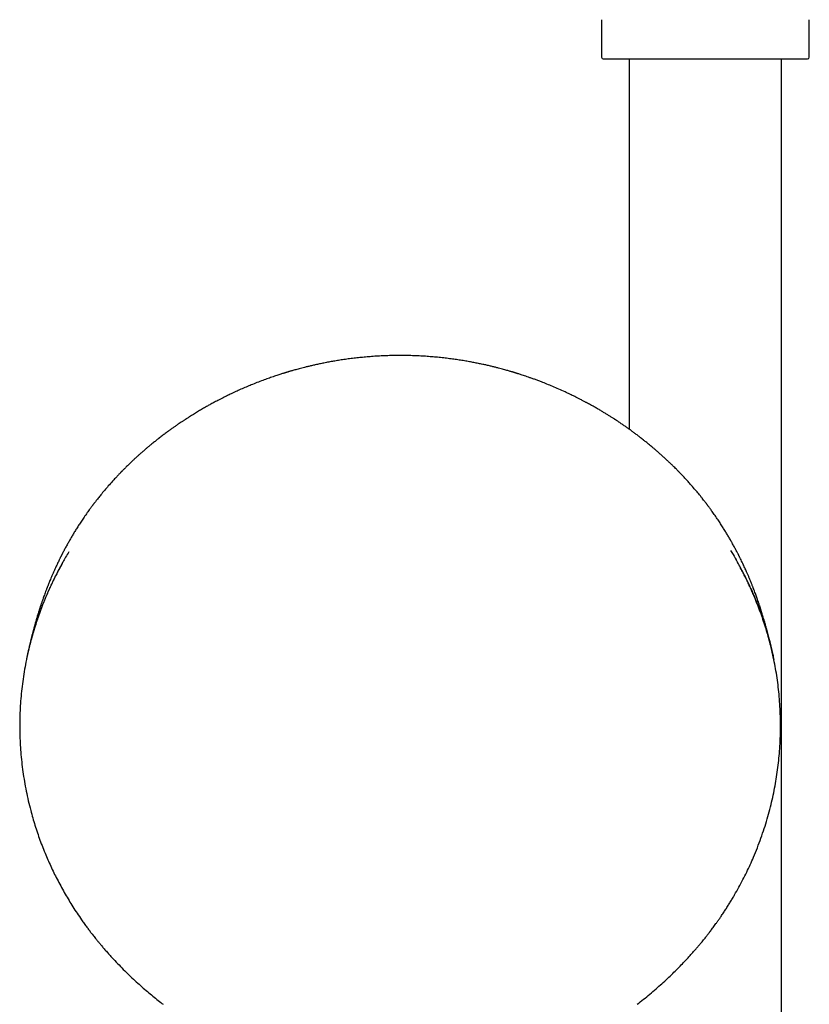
# Model space of a CAD drawing. Header units: millimetres. Extents: x 8 to 1785, y 12 to 2725.
# Tile 15 of 19: x 807 to 921, y 2259 to 2401. Entities that reach past the tile are written whole.
import ezdxf

# ---------------------------------------------------------------- set-up
doc = ezdxf.new("R2010")
doc.units = ezdxf.units.MM

msp = doc.modelspace()

# ---------------------------------------------------------------- linework, layer by layer
at = {"color": 7, "linetype": 'Continuous', "lineweight": 30}
for p, q in [((891, 2401.34), (891, 2395.92)), ((921, 2395.92), (921, 2401.34)), ((895, 2395.67), (895, 2342.18)), ((917, 2127.64), (917, 2395.67)), ((915.89, 2308.9), (915.88, 2308.91)), ((827.7, 2259.11), (827.7, 2259.11)), ((896.13, 2259.11), (896.13, 2259.11))]:
    msp.add_line(p, q, dxfattribs=at)
for centre, start, end in [((891.25, 2395.92), 180, 270), ((920.75, 2395.92), 270, 0)]:
    msp.add_arc(centre, 0.25, start, end, dxfattribs=at)
for points, knots in [([(891.25, 2395.67), (891.25, 2395.67), (891.26, 2395.67), (891.31, 2395.67), (891.38, 2395.67), (891.49, 2395.67), (891.64, 2395.67), (891.82, 2395.67), (892.03, 2395.67), (892.27, 2395.67), (892.51, 2395.67), (892.77, 2395.67), (893.04, 2395.67), (893.33, 2395.67), (893.68, 2395.67), (894.08, 2395.67), (894.55, 2395.67), (895.04, 2395.67), (895.57, 2395.67), (896.12, 2395.67), (896.7, 2395.67), (897.3, 2395.67), (897.92, 2395.67), (898.56, 2395.67), (899.21, 2395.67), (899.88, 2395.67), (900.59, 2395.67), (901.34, 2395.67), (902.12, 2395.67), (902.91, 2395.67), (903.69, 2395.67), (904.46, 2395.67), (905.23, 2395.67), (905.97, 2395.67), (906.68, 2395.67), (907.35, 2395.67), (908.02, 2395.67), (908.7, 2395.67), (909.39, 2395.67), (910.08, 2395.67), (910.76, 2395.67), (911.39, 2395.67), (911.98, 2395.67), (912.52, 2395.67), (913.05, 2395.67), (913.57, 2395.67), (914.12, 2395.67), (914.7, 2395.67), (915.3, 2395.67), (915.88, 2395.67), (916.43, 2395.67), (916.96, 2395.67), (917.45, 2395.67), (917.92, 2395.67), (918.35, 2395.67), (918.74, 2395.67), (919.1, 2395.67), (919.43, 2395.67), (919.73, 2395.67), (920, 2395.67), (920.24, 2395.67), (920.43, 2395.67), (920.57, 2395.67), (920.68, 2395.67), (920.74, 2395.67), (920.75, 2395.67), (920.75, 2395.67)], [0, 0, 0, 0, 0.014579, 0.029126, 0.043671, 0.058246, 0.073705, 0.089124, 0.104541, 0.119991, 0.13288, 0.145736, 0.158579, 0.171431, 0.184313, 0.200762, 0.217164, 0.233563, 0.250003, 0.266452, 0.282854, 0.299253, 0.315693, 0.331797, 0.347858, 0.363916, 0.380013, 0.397675, 0.415293, 0.432921, 0.450093, 0.466729, 0.483349, 0.5, 0.514581, 0.529129, 0.543674, 0.558246, 0.573705, 0.589124, 0.604541, 0.619991, 0.63288, 0.645736, 0.658579, 0.671431, 0.684313, 0.700762, 0.717164, 0.733563, 0.750003, 0.766452, 0.782854, 0.799253, 0.815693, 0.831797, 0.847858, 0.863916, 0.880013, 0.897675, 0.915293, 0.932921, 0.950092, 0.966726, 0.983347, 1, 1, 1, 1]), ([(861.91, 2352.83), (861.57, 2352.83), (860.9, 2352.83), (859.91, 2352.8), (858.95, 2352.76), (858.03, 2352.7), (857.15, 2352.63), (856.3, 2352.55), (855.46, 2352.46), (854.63, 2352.36), (853.82, 2352.25), (853.05, 2352.13), (852.31, 2352.01), (851.61, 2351.88), (850.93, 2351.75), (850.29, 2351.62), (849.68, 2351.49), (849.12, 2351.36), (848.61, 2351.24), (848.14, 2351.13), (847.72, 2351.02), (847.35, 2350.92), (847.02, 2350.83), (846.72, 2350.75), (846.45, 2350.67), (846.23, 2350.61), (846.03, 2350.55), (845.87, 2350.5), (845.74, 2350.47), (845.64, 2350.43), (845.55, 2350.41), (845.48, 2350.39), (845.39, 2350.36), (845.26, 2350.32), (845.1, 2350.27), (844.9, 2350.21), (844.67, 2350.13), (844.4, 2350.05), (844.09, 2349.94), (843.75, 2349.83), (843.39, 2349.71), (843.03, 2349.58), (842.66, 2349.45), (842.14, 2349.26), (841.45, 2349), (840.64, 2348.68), (839.86, 2348.35), (839.11, 2348.03), (838.36, 2347.7), (837.69, 2347.39), (837.1, 2347.1), (836.61, 2346.86), (836.17, 2346.64), (835.78, 2346.44), (835.44, 2346.26), (835.13, 2346.1), (834.85, 2345.95), (834.61, 2345.82), (834.4, 2345.7), (834.19, 2345.58), (833.94, 2345.44), (833.67, 2345.29), (833.38, 2345.12), (833.09, 2344.95), (832.79, 2344.78), (832.49, 2344.6), (832.2, 2344.42), (831.91, 2344.24), (831.64, 2344.07), (831.41, 2343.92), (831.22, 2343.8), (831.08, 2343.71), (830.97, 2343.64), (830.87, 2343.58), (830.76, 2343.5), (830.62, 2343.41), (830.47, 2343.31), (830.26, 2343.17), (830, 2343), (829.68, 2342.78), (829.33, 2342.53), (828.95, 2342.27), (828.54, 2341.97), (828.11, 2341.66), (827.65, 2341.31), (827.34, 2341.08), (827.18, 2340.95)], [0, 0, 0, 0, 0.027439, 0.053917, 0.079447, 0.104043, 0.127717, 0.150479, 0.172338, 0.195351, 0.217294, 0.238177, 0.258007, 0.276793, 0.295585, 0.313219, 0.329701, 0.345037, 0.359234, 0.372296, 0.383576, 0.393855, 0.403136, 0.411421, 0.418712, 0.425118, 0.430498, 0.434876, 0.438501, 0.441447, 0.443714, 0.445461, 0.44785, 0.451292, 0.455786, 0.461332, 0.467928, 0.475572, 0.484263, 0.493998, 0.504297, 0.51459, 0.524876, 0.535155, 0.559356, 0.583519, 0.605404, 0.627258, 0.64908, 0.67082, 0.686843, 0.701458, 0.714669, 0.72648, 0.736895, 0.745917, 0.754089, 0.762528, 0.767665, 0.774052, 0.781688, 0.790445, 0.799329, 0.808128, 0.81763, 0.827032, 0.836333, 0.845534, 0.854161, 0.861603, 0.867858, 0.871943, 0.875297, 0.87821, 0.881794, 0.88616, 0.891199, 0.896687, 0.906145, 0.916678, 0.92828, 0.940839, 0.954285, 0.968625, 0.983863, 1, 1, 1, 1]), ([(896.64, 2340.95), (896.5, 2341.06), (896.23, 2341.27), (895.82, 2341.58), (895.41, 2341.88), (895.01, 2342.17), (894.6, 2342.46), (894.25, 2342.71), (893.96, 2342.91), (893.74, 2343.06), (893.53, 2343.2), (893.35, 2343.32), (893.21, 2343.41), (893.12, 2343.47), (893.05, 2343.52), (892.98, 2343.56), (892.9, 2343.62), (892.79, 2343.69), (892.65, 2343.78), (892.48, 2343.88), (892.29, 2344), (892.1, 2344.12), (891.91, 2344.24), (891.64, 2344.41), (891.3, 2344.62), (890.94, 2344.83), (890.65, 2345.01), (890.41, 2345.15), (890.16, 2345.29), (889.92, 2345.42), (889.67, 2345.56), (889.45, 2345.69), (889.27, 2345.79), (889.14, 2345.86), (889.04, 2345.91), (888.94, 2345.97), (888.82, 2346.03), (888.67, 2346.11), (888.5, 2346.2), (888.31, 2346.3), (888.09, 2346.42), (887.69, 2346.62), (887.13, 2346.9), (886.43, 2347.25), (885.66, 2347.61), (884.84, 2347.98), (883.97, 2348.35), (883.13, 2348.7), (882.42, 2348.98), (881.82, 2349.21), (881.33, 2349.39), (880.87, 2349.55), (880.45, 2349.7), (880.07, 2349.83), (879.72, 2349.95), (879.42, 2350.05), (879.16, 2350.13), (878.94, 2350.2), (878.78, 2350.25), (878.65, 2350.29), (878.55, 2350.32), (878.47, 2350.35), (878.41, 2350.37), (878.35, 2350.39), (878.28, 2350.41), (878.19, 2350.44), (878.06, 2350.47), (877.9, 2350.52), (877.69, 2350.58), (877.45, 2350.65), (877.17, 2350.73), (876.85, 2350.82), (876.49, 2350.92), (876.1, 2351.02), (875.66, 2351.13), (875.19, 2351.25), (874.67, 2351.37), (874.12, 2351.5), (873.52, 2351.62), (872.9, 2351.75), (872.24, 2351.88), (871.55, 2352), (870.82, 2352.13), (870.06, 2352.24), (869.25, 2352.35), (868.41, 2352.46), (867.55, 2352.55), (866.67, 2352.63), (865.79, 2352.7), (864.87, 2352.76), (863.92, 2352.8), (862.93, 2352.83), (862.25, 2352.83), (861.91, 2352.83)], [0, 0, 0, 0, 0.014007, 0.027698, 0.04115, 0.054558, 0.068124, 0.081852, 0.089166, 0.096525, 0.103573, 0.109441, 0.114086, 0.116877, 0.118912, 0.12077, 0.123409, 0.126844, 0.131358, 0.136769, 0.142936, 0.149092, 0.155126, 0.161037, 0.174481, 0.187238, 0.19459, 0.202007, 0.2095, 0.217071, 0.224718, 0.232259, 0.237467, 0.241273, 0.243722, 0.246587, 0.250784, 0.255017, 0.260074, 0.265956, 0.272664, 0.280023, 0.301703, 0.322776, 0.343239, 0.369683, 0.395021, 0.419246, 0.442353, 0.456724, 0.470623, 0.483773, 0.495797, 0.50669, 0.516284, 0.52478, 0.532179, 0.538476, 0.54272, 0.546259, 0.54909, 0.551215, 0.552955, 0.554374, 0.556102, 0.558706, 0.562205, 0.566599, 0.572331, 0.579103, 0.586917, 0.595777, 0.605683, 0.61664, 0.62865, 0.641718, 0.655848, 0.671044, 0.687311, 0.704656, 0.722326, 0.741002, 0.760689, 0.781395, 0.803129, 0.8259, 0.849718, 0.872481, 0.896142, 0.920713, 0.946204, 0.972629, 1, 1, 1, 1]), ([(827.18, 2340.96), (827.17, 2340.94), (827.15, 2340.93), (827.11, 2340.9), (827.08, 2340.87), (827.06, 2340.86), (827.04, 2340.84), (827.02, 2340.83), (827, 2340.81), (826.96, 2340.78), (826.89, 2340.72), (826.77, 2340.63), (826.61, 2340.5), (826.41, 2340.34), (826.17, 2340.15), (825.9, 2339.93), (825.6, 2339.68), (825.27, 2339.4), (824.92, 2339.1), (824.57, 2338.8), (824.23, 2338.5), (823.92, 2338.21), (823.6, 2337.92), (823.28, 2337.62), (822.96, 2337.32), (822.68, 2337.05), (822.44, 2336.81), (822.24, 2336.62), (822.07, 2336.45), (821.93, 2336.31), (821.82, 2336.19), (821.74, 2336.11), (821.68, 2336.06), (821.64, 2336.01), (821.58, 2335.95), (821.51, 2335.88), (821.42, 2335.78), (821.3, 2335.66), (821.15, 2335.51), (820.98, 2335.32), (820.79, 2335.11), (820.58, 2334.89), (820.24, 2334.51), (819.78, 2334), (819.22, 2333.35), (818.79, 2332.83), (818.49, 2332.45), (818.29, 2332.22), (818.12, 2332), (817.97, 2331.8), (817.85, 2331.64), (817.75, 2331.51), (817.67, 2331.41), (817.61, 2331.33), (817.55, 2331.25), (817.47, 2331.15), (817.37, 2331.01), (817.24, 2330.84), (817.09, 2330.63), (816.91, 2330.39), (816.72, 2330.12), (816.51, 2329.82), (816.23, 2329.41), (815.89, 2328.92), (815.53, 2328.36), (815.18, 2327.82), (814.87, 2327.3), (814.57, 2326.81), (814.29, 2326.33), (814.07, 2325.94), (813.89, 2325.61), (813.74, 2325.36), (813.6, 2325.1), (813.47, 2324.84), (813.33, 2324.59), (813.22, 2324.38), (813.15, 2324.23), (813.1, 2324.14), (813.06, 2324.06), (813.02, 2323.99), (812.99, 2323.92), (812.95, 2323.85), (812.9, 2323.75), (812.84, 2323.63), (812.76, 2323.47), (812.63, 2323.19), (812.44, 2322.79), (812.21, 2322.31), (812, 2321.85), (811.81, 2321.42), (811.64, 2321.03), (811.49, 2320.67), (811.35, 2320.35), (811.24, 2320.07), (811.14, 2319.83), (811.07, 2319.64), (811.02, 2319.51), (810.98, 2319.43), (810.96, 2319.38), (810.94, 2319.32), (810.91, 2319.23), (810.86, 2319.1), (810.77, 2318.88), (810.66, 2318.58), (810.54, 2318.24), (810.42, 2317.92), (810.31, 2317.59), (810.21, 2317.31), (810.13, 2317.07), (810.07, 2316.9), (810.02, 2316.75), (809.97, 2316.62), (809.94, 2316.53), (809.92, 2316.45), (809.9, 2316.38), (809.87, 2316.29), (809.83, 2316.17), (809.77, 2316), (809.71, 2315.79), (809.63, 2315.55), (809.56, 2315.3), (809.48, 2315.04), (809.41, 2314.8), (809.33, 2314.55), (809.26, 2314.31), (809.2, 2314.08), (809.15, 2313.89), (809.09, 2313.69), (809.03, 2313.47), (808.97, 2313.23), (808.91, 2313.01), (808.86, 2312.82), (808.81, 2312.62), (808.75, 2312.42), (808.71, 2312.26), (808.68, 2312.14), (808.66, 2312.04), (808.63, 2311.92), (808.59, 2311.78), (808.55, 2311.59), (808.5, 2311.39), (808.45, 2311.19), (808.4, 2311), (808.36, 2310.82), (808.32, 2310.66), (808.29, 2310.5), (808.26, 2310.36), (808.22, 2310.22), (808.19, 2310.07), (808.16, 2309.92), (808.12, 2309.77), (808.09, 2309.61), (808.06, 2309.46), (808.03, 2309.33), (808.01, 2309.22), (807.99, 2309.11), (807.96, 2309), (807.95, 2308.93), (807.94, 2308.9)], [0, 0, 0, 0, 0.0041321, 0.007171, 0.0083083, 0.0092203, 0.0099562, 0.0102864, 0.0111791, 0.0122017, 0.0140819, 0.0182697, 0.0238214, 0.0305464, 0.0384418, 0.0475037, 0.0577282, 0.0691105, 0.0808981, 0.0932746, 0.105073, 0.1162308, 0.1267509, 0.139008, 0.1502773, 0.1605632, 0.1698699, 0.1764976, 0.1825246, 0.1879397, 0.1923992, 0.1949463, 0.1969081, 0.1983486, 0.2002434, 0.2029224, 0.206385, 0.21063, 0.2162017, 0.2227162, 0.2301711, 0.2383047, 0.2463633, 0.2696214, 0.2918023, 0.3129165, 0.321578, 0.3295516, 0.3367226, 0.3430932, 0.3486655, 0.3524803, 0.3557216, 0.3583622, 0.3606995, 0.3636031, 0.3682091, 0.3738255, 0.3804505, 0.3880821, 0.3967182, 0.4063567, 0.4167837, 0.4349523, 0.452293, 0.468812, 0.484514, 0.4994033, 0.5134834, 0.5270893, 0.5347241, 0.5423275, 0.5498999, 0.5574421, 0.5649546, 0.5721001, 0.5752984, 0.5780698, 0.5804142, 0.5823317, 0.5839884, 0.5859822, 0.5887713, 0.5923563, 0.5967381, 0.6018615, 0.6166378, 0.6304757, 0.6433735, 0.6553291, 0.6663402, 0.6764041, 0.6854744, 0.6931664, 0.6996354, 0.7048781, 0.7088916, 0.7105027, 0.7117759, 0.713083, 0.7154655, 0.7189876, 0.7236326, 0.7338877, 0.7431988, 0.7515799, 0.7602179, 0.7698619, 0.7745705, 0.7794759, 0.7838518, 0.7872802, 0.7897579, 0.7914175, 0.7933428, 0.7957263, 0.7985695, 0.8034321, 0.8092427, 0.8157643, 0.8226517, 0.8299063, 0.8362355, 0.8428258, 0.8496189, 0.8557734, 0.8610303, 0.8656872, 0.8727082, 0.8793771, 0.8858113, 0.8913675, 0.8974124, 0.9040855, 0.9079753, 0.9111921, 0.9137897, 0.9167588, 0.9212393, 0.9265036, 0.9323992, 0.9381527, 0.9433678, 0.9480585, 0.952884, 0.9571975, 0.9610767, 0.964553, 0.9683411, 0.9728866, 0.9767797, 0.9810642, 0.9853371, 0.9889845, 0.9914613, 0.9942785, 0.9974264, 1, 1, 1, 1]), ([(915.88, 2308.93), (915.87, 2308.95), (915.86, 2309.01), (915.84, 2309.13), (915.81, 2309.27), (915.78, 2309.39), (915.75, 2309.52), (915.72, 2309.66), (915.69, 2309.83), (915.65, 2310.01), (915.61, 2310.19), (915.57, 2310.35), (915.54, 2310.49), (915.51, 2310.64), (915.47, 2310.8), (915.43, 2310.98), (915.38, 2311.18), (915.33, 2311.39), (915.28, 2311.6), (915.23, 2311.77), (915.2, 2311.92), (915.17, 2312.04), (915.14, 2312.15), (915.11, 2312.28), (915.07, 2312.43), (915.03, 2312.58), (914.99, 2312.74), (914.95, 2312.9), (914.9, 2313.09), (914.85, 2313.28), (914.79, 2313.49), (914.73, 2313.72), (914.65, 2313.99), (914.56, 2314.31), (914.46, 2314.66), (914.36, 2315.01), (914.26, 2315.34), (914.16, 2315.65), (914.08, 2315.9), (914.02, 2316.1), (913.98, 2316.24), (913.94, 2316.36), (913.91, 2316.45), (913.88, 2316.55), (913.83, 2316.67), (913.78, 2316.84), (913.71, 2317.04), (913.63, 2317.29), (913.53, 2317.56), (913.43, 2317.86), (913.32, 2318.15), (913.21, 2318.45), (913.12, 2318.71), (913.04, 2318.92), (912.98, 2319.06), (912.94, 2319.18), (912.9, 2319.27), (912.88, 2319.34), (912.85, 2319.4), (912.83, 2319.46), (912.79, 2319.56), (912.73, 2319.71), (912.65, 2319.92), (912.54, 2320.17), (912.42, 2320.47), (912.28, 2320.81), (912.12, 2321.19), (911.96, 2321.54), (911.82, 2321.87), (911.68, 2322.17), (911.54, 2322.48), (911.39, 2322.8), (911.23, 2323.13), (911.09, 2323.42), (910.98, 2323.63), (910.91, 2323.77), (910.86, 2323.87), (910.83, 2323.94), (910.8, 2324), (910.77, 2324.06), (910.73, 2324.13), (910.67, 2324.25), (910.58, 2324.43), (910.46, 2324.66), (910.33, 2324.9), (910.2, 2325.14), (910.07, 2325.38), (909.93, 2325.63), (909.76, 2325.94), (909.53, 2326.34), (909.25, 2326.82), (908.95, 2327.31), (908.63, 2327.83), (908.28, 2328.38), (907.98, 2328.85), (907.71, 2329.25), (907.5, 2329.56), (907.29, 2329.86), (907.08, 2330.15), (906.9, 2330.4), (906.74, 2330.63), (906.6, 2330.82), (906.47, 2330.99), (906.37, 2331.12), (906.3, 2331.23), (906.23, 2331.31), (906.17, 2331.39), (906.1, 2331.49), (906.01, 2331.6), (905.89, 2331.76), (905.72, 2331.97), (905.51, 2332.25), (905.2, 2332.64), (904.78, 2333.14), (904.26, 2333.75), (903.83, 2334.25), (903.49, 2334.63), (903.26, 2334.88), (903.03, 2335.13), (902.82, 2335.35), (902.65, 2335.54), (902.51, 2335.68), (902.4, 2335.79), (902.31, 2335.88), (902.25, 2335.95), (902.19, 2336), (902.15, 2336.05), (902.09, 2336.11), (902.01, 2336.19), (901.92, 2336.29), (901.77, 2336.44), (901.56, 2336.65), (901.29, 2336.91), (900.98, 2337.21), (900.65, 2337.52), (900.31, 2337.84), (899.96, 2338.17), (899.57, 2338.52), (899.19, 2338.85), (898.83, 2339.16), (898.51, 2339.44), (898.22, 2339.69), (897.93, 2339.92), (897.67, 2340.14), (897.43, 2340.33), (897.22, 2340.5), (897.07, 2340.62), (896.96, 2340.7), (896.88, 2340.76), (896.83, 2340.81), (896.8, 2340.83), (896.78, 2340.84), (896.76, 2340.86), (896.74, 2340.87), (896.71, 2340.9), (896.68, 2340.93), (896.65, 2340.94), (896.64, 2340.96)], [0, 0, 0, 0, 0.00109, 0.00525, 0.008845, 0.011983, 0.015481, 0.019388, 0.023096, 0.029082, 0.033952, 0.038196, 0.041818, 0.045814, 0.050253, 0.05515, 0.060622, 0.066698, 0.072927, 0.077796, 0.082002, 0.085327, 0.088223, 0.091881, 0.096291, 0.10063, 0.104693, 0.110616, 0.116082, 0.121412, 0.126979, 0.133596, 0.140666, 0.149406, 0.159382, 0.168857, 0.177767, 0.186123, 0.193774, 0.198349, 0.202214, 0.205374, 0.207831, 0.209981, 0.213308, 0.217988, 0.22377, 0.22942, 0.238219, 0.246189, 0.25368, 0.261855, 0.270808, 0.274993, 0.279129, 0.282493, 0.285022, 0.286717, 0.288031, 0.289633, 0.291659, 0.296193, 0.302007, 0.309098, 0.317462, 0.326971, 0.337433, 0.348841, 0.356805, 0.365171, 0.373939, 0.383109, 0.392679, 0.402484, 0.407369, 0.41126, 0.414158, 0.416066, 0.417485, 0.419222, 0.421287, 0.423682, 0.429587, 0.436586, 0.443699, 0.450837, 0.458003, 0.465197, 0.472419, 0.486146, 0.50036, 0.515397, 0.53126, 0.547954, 0.565485, 0.57508, 0.584911, 0.594773, 0.603822, 0.611965, 0.619078, 0.625314, 0.63067, 0.635146, 0.638252, 0.640724, 0.643241, 0.646372, 0.650104, 0.654354, 0.662047, 0.670986, 0.681175, 0.701001, 0.721793, 0.743558, 0.752254, 0.761099, 0.770025, 0.778114, 0.785068, 0.789724, 0.793678, 0.79693, 0.799479, 0.801324, 0.802671, 0.804806, 0.80767, 0.811265, 0.815537, 0.824204, 0.834135, 0.845334, 0.857808, 0.869396, 0.88191, 0.895355, 0.909735, 0.921499, 0.932525, 0.942625, 0.951798, 0.961091, 0.969177, 0.976051, 0.981712, 0.98435, 0.986607, 0.98938, 0.989704, 0.990035, 0.990771, 0.991684, 0.992822, 0.995864, 1, 1, 1, 1]), ([(814.09, 2324.48), (813.93, 2324.22), (813.69, 2323.83), (813.47, 2323.44), (813.4, 2323.32)], [0, 0, 0, 0, 0.683608, 1, 1, 1, 1]), ([(909.63, 2324.67), (909.75, 2324.47), (910.08, 2323.94), (910.46, 2323.27), (910.79, 2322.69), (910.98, 2322.34), (911.17, 2321.98), (911.36, 2321.63), (911.54, 2321.27), (911.72, 2320.91), (912.02, 2320.3), (912.44, 2319.43), (912.95, 2318.28), (913.44, 2317.09), (913.91, 2315.86), (914.36, 2314.59), (914.76, 2313.34), (915.12, 2312.11), (915.44, 2310.9), (915.66, 2309.95), (915.8, 2309.29), (915.86, 2309.04), (915.88, 2308.9), (915.89, 2308.9)], [0, 0, 0, 0, 0.039928, 0.109898, 0.133408, 0.156893, 0.180352, 0.203785, 0.227192, 0.250574, 0.27393, 0.346081, 0.419941, 0.495508, 0.572783, 0.651764, 0.732453, 0.804871, 0.87861, 0.953671, 0.97604, 0.998523, 1, 1, 1, 1]), ([(813.4, 2323.32), (813.4, 2323.31), (813.34, 2323.22), (813.24, 2323.04), (813.09, 2322.78), (812.89, 2322.41), (812.63, 2321.92), (812.31, 2321.31), (811.98, 2320.65), (811.64, 2319.95), (811.29, 2319.2), (810.96, 2318.45), (810.64, 2317.7), (810.29, 2316.84), (809.92, 2315.86), (809.54, 2314.79), (809.19, 2313.73), (808.88, 2312.68), (808.59, 2311.66), (808.3, 2310.52), (808.01, 2309.25), (807.74, 2307.85), (807.5, 2306.45), (807.31, 2305.04), (807.16, 2303.63), (807.06, 2302.24), (807, 2300.88), (806.97, 2299.54), (806.98, 2298.2), (807.04, 2296.86), (807.13, 2295.5), (807.26, 2294.11), (807.43, 2292.7), (807.65, 2291.3), (807.91, 2289.9), (808.21, 2288.51), (808.53, 2287.22), (808.86, 2286.04), (809.18, 2284.97), (809.53, 2283.9), (809.9, 2282.84), (810.3, 2281.77), (810.72, 2280.74), (811.14, 2279.76), (811.57, 2278.82), (812.02, 2277.88), (812.51, 2276.93), (813.02, 2275.97), (813.55, 2275.03), (814.09, 2274.11), (814.66, 2273.18), (815.27, 2272.26), (815.76, 2271.54), (816.11, 2271.05), (816.3, 2270.77), (816.49, 2270.51), (816.65, 2270.29), (816.78, 2270.12), (816.88, 2269.99), (816.94, 2269.9), (816.99, 2269.83), (817.03, 2269.79), (817.05, 2269.76), (817.08, 2269.72), (817.12, 2269.67), (817.18, 2269.58), (817.27, 2269.47), (817.39, 2269.32), (817.54, 2269.12), (817.73, 2268.88), (817.95, 2268.6), (818.21, 2268.28), (818.5, 2267.92), (818.83, 2267.53), (819.2, 2267.1), (819.6, 2266.64), (820.05, 2266.14), (820.36, 2265.8), (820.52, 2265.63)], [0, 0, 0, 0, 0.000373, 0.005069, 0.009867, 0.014764, 0.025353, 0.036382, 0.047854, 0.060634, 0.073904, 0.087188, 0.100277, 0.113169, 0.13199, 0.150376, 0.168327, 0.185844, 0.202932, 0.219871, 0.242865, 0.26586, 0.288855, 0.311849, 0.334843, 0.357838, 0.379518, 0.401198, 0.422878, 0.444558, 0.466238, 0.489231, 0.512225, 0.535218, 0.558211, 0.581204, 0.604196, 0.622262, 0.640328, 0.658393, 0.676462, 0.694765, 0.713448, 0.72967, 0.746166, 0.762938, 0.779986, 0.797308, 0.814697, 0.831725, 0.848378, 0.866584, 0.884321, 0.889798, 0.895229, 0.90041, 0.904835, 0.908478, 0.910592, 0.912311, 0.913637, 0.914569, 0.914972, 0.915546, 0.916673, 0.918354, 0.920588, 0.923376, 0.927452, 0.932325, 0.937995, 0.944462, 0.951726, 0.959788, 0.968646, 0.9783, 0.988752, 1, 1, 1, 1]), ([(813.37, 2323.27), (813.29, 2323.12), (813.03, 2322.68), (812.65, 2321.97), (812.34, 2321.38), (812.17, 2321.05), (812.12, 2320.94), (812.07, 2320.84), (812.02, 2320.74), (811.97, 2320.63), (811.82, 2320.33), (811.57, 2319.81), (811.22, 2319.06), (810.88, 2318.27), (810.53, 2317.45), (810.19, 2316.58), (809.85, 2315.67), (809.52, 2314.73), (809.21, 2313.78), (808.92, 2312.84), (808.65, 2311.91), (808.4, 2310.94), (808.17, 2309.98), (808.02, 2309.3), (807.95, 2308.95), (807.94, 2308.9)], [0, 0, 0, 0, 0.034048, 0.098674, 0.155575, 0.163028, 0.170482, 0.177937, 0.185391, 0.192847, 0.200302, 0.251144, 0.30436, 0.359951, 0.417917, 0.478258, 0.540974, 0.606065, 0.673531, 0.734866, 0.798039, 0.863052, 0.929904, 0.990255, 1, 1, 1, 1]), ([(903.31, 2265.63), (903.44, 2265.77), (903.71, 2266.07), (904.1, 2266.5), (904.47, 2266.92), (904.81, 2267.31), (905.11, 2267.67), (905.38, 2268), (905.62, 2268.29), (905.84, 2268.55), (906.03, 2268.79), (906.19, 2269), (906.33, 2269.18), (906.45, 2269.33), (906.54, 2269.44), (906.6, 2269.53), (906.65, 2269.6), (906.69, 2269.65), (906.72, 2269.69), (906.75, 2269.72), (906.77, 2269.75), (906.81, 2269.8), (906.85, 2269.85), (906.89, 2269.91), (906.98, 2270.03), (907.13, 2270.23), (907.32, 2270.49), (907.53, 2270.78), (907.76, 2271.1), (908, 2271.44), (908.28, 2271.86), (908.6, 2272.32), (908.94, 2272.84), (909.27, 2273.36), (909.59, 2273.88), (909.91, 2274.4), (910.32, 2275.11), (910.83, 2276.01), (911.42, 2277.11), (911.96, 2278.19), (912.47, 2279.27), (912.99, 2280.45), (913.51, 2281.73), (914.03, 2283.12), (914.5, 2284.5), (914.93, 2285.88), (915.31, 2287.27), (915.64, 2288.64), (915.93, 2289.99), (916.18, 2291.32), (916.39, 2292.66), (916.56, 2294), (916.69, 2295.37), (916.79, 2296.77), (916.84, 2298.2), (916.85, 2299.63), (916.82, 2301.06), (916.75, 2302.49), (916.64, 2303.89), (916.49, 2305.26), (916.3, 2306.6), (916.07, 2307.93), (915.81, 2309.27), (915.52, 2310.52), (915.23, 2311.7), (914.92, 2312.79), (914.59, 2313.88), (914.22, 2314.97), (913.83, 2316.07), (913.4, 2317.18), (913, 2318.15), (912.64, 2318.96), (912.34, 2319.62), (912.03, 2320.29), (911.7, 2320.96), (911.35, 2321.63), (911.04, 2322.23), (910.75, 2322.74), (910.57, 2323.07), (910.47, 2323.24), (910.45, 2323.28)], [0, 0, 0, 0, 0.009386, 0.018814, 0.027606, 0.03576, 0.043278, 0.049782, 0.055721, 0.061093, 0.065898, 0.070137, 0.073629, 0.076614, 0.07909, 0.080614, 0.081852, 0.083036, 0.083736, 0.084221, 0.084899, 0.085773, 0.086844, 0.088071, 0.089379, 0.09401, 0.099427, 0.10493, 0.11106, 0.117818, 0.125204, 0.134809, 0.144712, 0.15453, 0.164263, 0.17391, 0.183473, 0.203677, 0.223491, 0.242914, 0.261967, 0.280842, 0.304819, 0.328575, 0.352111, 0.375425, 0.39862, 0.421815, 0.443685, 0.465556, 0.487426, 0.509297, 0.531167, 0.554363, 0.57756, 0.600756, 0.623953, 0.64715, 0.670347, 0.692218, 0.71409, 0.735962, 0.757948, 0.780129, 0.798279, 0.816558, 0.834967, 0.853505, 0.872259, 0.891386, 0.910888, 0.922438, 0.934116, 0.945922, 0.957855, 0.969916, 0.981977, 0.990333, 0.99794, 1, 1, 1, 1]), ([(820.52, 2265.63), (820.79, 2265.35), (821.32, 2264.78), (822.14, 2263.95), (822.97, 2263.14), (823.8, 2262.37), (824.61, 2261.64), (825.41, 2260.95), (826.2, 2260.3), (826.95, 2259.68), (827.46, 2259.3), (827.7, 2259.11)], [0, 0, 0, 0, 0.119938, 0.2427, 0.362284, 0.478695, 0.591936, 0.700071, 0.805152, 0.90718, 1, 1, 1, 1]), ([(896.13, 2259.11), (896.44, 2259.35), (897.06, 2259.83), (897.97, 2260.58), (898.86, 2261.33), (899.71, 2262.08), (900.51, 2262.82), (901.27, 2263.55), (902, 2264.26), (902.67, 2264.95), (903.1, 2265.41), (903.3, 2265.63)], [0, 0, 0, 0, 0.119818, 0.242601, 0.362199, 0.478615, 0.591852, 0.699977, 0.805042, 0.90705, 1, 1, 1, 1])]:
    msp.add_open_spline(points, degree=3, knots=knots, dxfattribs=at)

doc.saveas('drawing.dxf')
